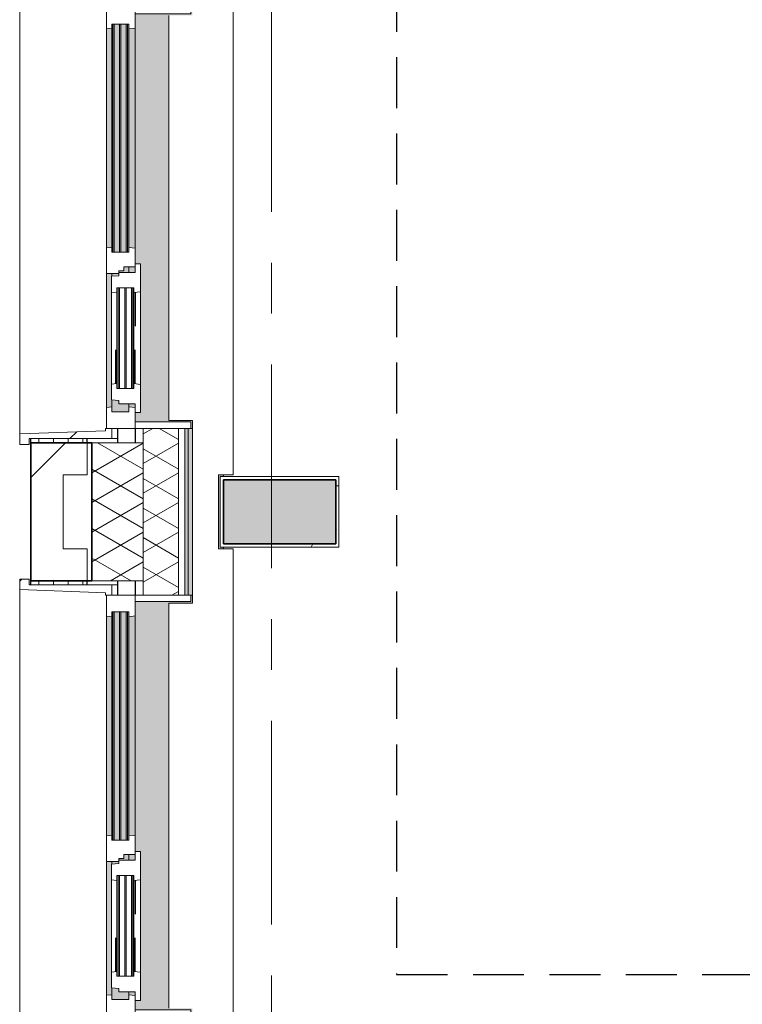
# Model space of a CAD drawing. Extents: x 2820 to 91013, y 1478 to 38178.
# Tile 3 of 182: x 3731 to 5984, y 19626 to 22696. Entities that reach past the tile are written whole.
import ezdxf

# ---------------------------------------------------------------- set-up
doc = ezdxf.new("R2010")
doc.units = 0
doc.header["$LTSCALE"] = 50
for name, pattern in [('HIDDEN2', [4.7625, 3.175, -1.5875]), ('Onderlegger 2e verdieping$0$gestippeld_2_', [6.35, 3.175, -3.175]), ('Onderlegger 2e verdieping$0$stramien', [22.225, 12.7, -3.175, 3.175, -3.175])]:
    doc.linetypes.add(name, pattern=pattern)
doc.layers.get('0').update_dxf_attribs({"linetype": 'CONTINUOUS'})
doc.layers.add('IWTEKST', color=2, linetype='CONTINUOUS')
for name, color, linetype, lineweight in [('Onderlegger 2e verdieping$0$A-GENM', 8, 'CONTINUOUS', 18), ('Onderlegger 2e verdieping$0$A-GLAZ', 8, 'CONTINUOUS', 25), ('Onderlegger 2e verdieping$0$A-GLAZ-GLAS', 8, 'CONTINUOUS', 25), ('Onderlegger 2e verdieping$0$A-WALL', 8, 'CONTINUOUS', 25), ('Onderlegger 2e verdieping$0$A-WALL-PATT', 8, 'CONTINUOUS', 50), ('Onderlegger 2e verdieping$0$I-WALL', 8, 'CONTINUOUS', 25), ('Onderlegger 2e verdieping$0$S-COLS', 8, 'CONTINUOUS', 18), ('Onderlegger 2e verdieping$0$S-GRID', 8, 'CONTINUOUS', 18)]:
    doc.layers.add(name, color=color, linetype=linetype, lineweight=lineweight)
pattern_1 = [(90, (-1509.143, 18388.203), (-45.688, 3e-15), []), (180, (-1509.14, 18388.2), (-45.688, -105), [45.688, -45.688])]
pattern_2 = [(135, (20244.87, -3941.6), (-212.132, -212.132), [])]
pattern_3 = [(135, (22078.2, -3941.6), (-212.132, -212.132), [])]

# ---------------------------------------------------------------- blocks, each defined once
blk = doc.blocks.new('Onderlegger 2e verdieping$0$42_KA leemstuc betonkolomafwerking - Type-7433564-Plotview 2e Verdieping - schaal 1 op 100')
at = {"layer": 'Onderlegger 2e verdieping$0$A-GENM'}
h = blk.add_hatch(dxfattribs=at)
h.set_pattern_fill('FP_122', color=256, style=0, pattern_type=2)
h.set_pattern_definition([(0, (-4633.6, -21328.54), (406.4, 101.6), [33.528, -271.272, 33.528, -271.272, -1625.6]), (0, (-4633.6, -21328.54), (406.4, 101.6), [-609.6, 33.528, -576.072, 33.528, -271.272, -711.2]), (0, (-4633.6, -21328.54), (406.4, 101.6), [-1524, 33.528, -169.672, 33.528, -474.472]), (120, (-4481.2, -21277.74), (-291.1882, 301.15272), [33.528, -271.272, 33.528, -1896.872]), (120, (-4481.2, -21277.74), (-291.1882, 301.15272), [-338.328, -271.272, 33.528, -576.072, -1016]), (120, (-4481.2, -21277.74), (-291.1882, 301.15272), [-1219.2, 33.528, -271.272, 33.528, -677.672]), (120, (-4481.2, -21277.74), (-291.1882, 301.15272), [-1557.528, -169.672, 33.528, -474.472]), (240, (-4430.4, -21074.54), (-115.2118, -402.75272), [33.528, -271.272, 33.528, -1896.872]), (240, (-4430.4, -21074.54), (-115.2118, -402.75272), [-338.328, -271.272, 33.528, -576.072, -1016]), (240, (-4430.4, -21074.54), (-115.2118, -402.75272), [-1219.2, 33.528, -271.272, 33.528, -677.672]), (240, (-4430.4, -21074.54), (-115.2118, -402.75272), [-1557.528, -169.672, 33.528, -474.472])])
h.paths.add_polyline_path([(93, -277), (93, -57), (-277, -57), (-277, -277)], flags=0)
h.paths.add_polyline_path([(-267, -267), (-267, -67), (83, -67), (83, -267)], flags=0)
for p, q in [((93, -57), (-277, -57)), ((-277, -57), (-277, -277)), ((93, -277), (93, -57)), ((-267, -67), (83, -67)), ((-267, -267), (-267, -67)), ((83, -67), (83, -267)), ((83, -267), (-267, -267)), ((-277, -277), (93, -277))]:
    blk.add_line(p, q, dxfattribs=at)
blk = doc.blocks.new('Onderlegger 2e verdieping$0$31_KA_Houten kozijn metselwerkgevel met draaiend deel verdieping - 31_KA_Houten kozijn metselwerkgevel met draaiend deel verdieping-V217-Plotview 2e Verdieping - schaal 1 op 100')
at = {"layer": 'Onderlegger 2e verdieping$0$A-GLAZ'}
blk.add_hatch(color=256, dxfattribs=at).paths.add_polyline_path([(656.5, 328.5), (631.5, 328.5), (631.5, 255), (-631.5, 255), (-631.5, 328.5), (-656.5, 328.5), (-656.5, 323.5), (-636.5, 323.5), (-636.5, 150), (143, 150), (143, 166), (607, 166), (607, 150), (636.5, 150), (636.5, 323.5), (656.5, 323.5)], flags=0)
h = blk.add_hatch(color=256, dxfattribs=at)
h.paths.add_polyline_path([(604.5, 129.8), (580, 129.8), (580, 99), (569.5, 99), (567.9, 77), (604.5, 77)], flags=0)
h.paths.add_polyline_path([(182.1, 77), (180.5, 99), (174, 99), (174, 77), (180.5, 77)], flags=0)
h.paths.add_polyline_path([(170, 99), (170, 129.8), (152.5, 129.8), (152.5, 114), (165, 114), (165, 99)], flags=0)
h.paths.add_polyline_path([(107, 105.3), (107, 122.3), (-604.5, 122.3), (-604.5, 105.3), (52, 105.3)], flags=0)
h.paths.add_polyline_path([(107, 99), (107, 101.3), (-604.5, 101.3), (-604.5, 84.3), (107, 84.3), (107, 93)], flags=0)
h.paths.add_polyline_path([(107, 77), (107, 80.3), (-604.5, 80.3), (-604.5, 77), (93.6, 77)], flags=0)
h.paths.add_polyline_path([(107, 129.8), (-604.5, 129.8), (-604.5, 126.3), (107, 126.3)], flags=0)
h = blk.add_hatch(color=256, dxfattribs=at)
h.paths.add_polyline_path([(591.8, 150), (580, 150), (580, 129.8), (589.5, 129.8), (591.3, 145.8)], flags=0)
h.paths.add_polyline_path([(170, 150), (152.5, 150), (152.5, 129.8), (170, 129.8), (170, 145.8)], flags=0)
h.paths.add_polyline_path([(94.3, 150), (-591.8, 150), (-589.5, 129.8), (92, 129.8), (93.8, 145.8)], flags=0)
at = {"layer": 'Onderlegger 2e verdieping$0$A-GLAZ', "lineweight": 18}
h = blk.add_hatch(dxfattribs=at)
h.set_pattern_fill('FP_326', color=256, style=0, pattern_type=2)
h.set_pattern_definition(pattern_2)
h.paths.add_polyline_path([(174, 99), (165, 99), (165, 114), (152.5, 114), (152.5, 150), (94.3, 150), (92, 129.8), (107, 129.8), (107, 77), (92, 77), (93.6, 60), (174, 60), (174, 90.9)], flags=0)
h = blk.add_hatch(dxfattribs=at)
h.set_pattern_fill('FP_326', color=256, style=0, pattern_type=2)
h.set_pattern_definition(pattern_2)
h.paths.add_polyline_path([(-656.5, 56.9), (-656.5, 76.9), (-688.5, 76.9), (-688.5, -180.1), (-706.5, -180.1), (-706.5, -210.1), (-673.9, -210.1), (-664.2, 56.9)], flags=0)
at = {"layer": 'Onderlegger 2e verdieping$0$A-GLAZ'}
h = blk.add_hatch(color=256, dxfattribs=at)
h.paths.add_polyline_path([(591.1, 60), (589.5, 77), (174, 76), (174, 60), (589.5, 60)], flags=0)
h.paths.add_polyline_path([(93.6, 60), (92, 77), (-589.5, 77), (-591.1, 60), (92, 60)], flags=0)
at = {"layer": 'Onderlegger 2e verdieping$0$A-GLAZ', "lineweight": 18}
h = blk.add_hatch(dxfattribs=at)
h.set_pattern_fill('FP_326', color=256, style=0, pattern_type=2)
h.set_pattern_definition(pattern_2)
h.paths.add_polyline_path([(706.5, -180.1), (688.5, -180.1), (688.5, 76.9), (656.5, 76.9), (656.5, 56.9), (664.2, 56.9), (673.9, -210.1), (706.5, -210.1)], flags=0)
for p, q in [((-656.5, 323.5), (-656.5, 328.5)), ((-636.5, 323.5), (-656.5, 323.5)), ((-656.5, 323.5), (-656.5, 150)), ((-636.5, 150), (-636.5, 323.5)), ((636.5, 323.5), (636.5, 150)), ((656.5, 323.5), (636.5, 323.5)), ((656.5, 328.5), (656.5, 323.5)), ((656.5, 150), (656.5, 323.5)), ((-656.5, 150), (-636.5, 150)), ((-591.8, 150), (-656.5, 150)), ((-656.5, 150), (-656.5, 60)), ((-604.5, 126.3), (-604.5, 129.8)), ((-604.5, 129.8), (-589.5, 129.8)), ((94.3, 150), (-591.8, 150)), ((-589.5, 129.8), (-591.8, 150)), ((-589.5, 129.8), (92, 129.8)), ((94.3, 150), (92, 129.8)), ((92, 129.8), (107, 129.8)), ((143, 150), (94.3, 150)), ((107, 129.8), (107, 126.3)), ((152.5, 114), (152.5, 150)), ((152.5, 129.8), (170, 129.8)), ((580, 129.8), (589.5, 129.8)), ((591.8, 150), (589.5, 129.8)), ((589.5, 129.8), (604.5, 129.8)), ((604.5, 129.8), (604.5, 77)), ((656.5, 150), (607, 150)), ((636.5, 150), (656.5, 150)), ((656.5, 60), (656.5, 150)), ((-688.5, 94.9), (-688.5, 76.9)), ((-604.5, 105.3), (-604.5, 122.3)), ((-604.5, 84.3), (-604.5, 101.3)), ((107, 122.3), (107, 105.3)), ((107, 101.3), (107, 84.3)), ((165, 114), (152.5, 114)), ((165, 99), (165, 114)), ((170, 99), (165, 99)), ((174, 60), (174, 99)), ((688.5, 76.9), (688.5, 94.9)), ((-656.5, 76.9), (-688.5, 76.9)), ((-688.5, 76.9), (-688.5, -180.1)), ((-656.5, 56.9), (-656.5, 76.9)), ((-604.5, 77), (-604.5, 80.3)), ((-589.5, 77), (-604.5, 77)), ((-591.1, 60), (-589.5, 77)), ((92, 77), (-589.5, 77)), ((107, 77), (92, 77)), ((92, 77), (93.6, 60)), ((107, 80.3), (107, 77)), ((182.1, 77), (174, 77)), ((589.5, 77), (567.9, 77)), ((604.5, 77), (589.5, 77)), ((589.5, 77), (591.1, 60)), ((656.5, 76.9), (688.5, 76.9)), ((656.5, 56.9), (656.5, 76.9)), ((688.5, 76.9), (688.5, -180.1)), ((-673.9, -210.1), (-664.2, 56.9)), ((-664.2, 56.9), (-656.5, 56.9)), ((-656.5, 60), (-591.1, 60)), ((-591.1, 60), (93.6, 60)), ((93.6, 60), (174, 60)), ((174, 60), (591.1, 60)), ((591.1, 60), (656.5, 60)), ((664.2, 56.9), (656.5, 56.9)), ((673.9, -210.1), (664.2, 56.9)), ((-688.5, -180.1), (-706.5, -180.1)), ((-706.5, -180.1), (-706.5, -210.1)), ((688.5, -180.1), (706.5, -180.1)), ((706.5, -180.1), (706.5, -210.1)), ((-706.5, -210.1), (-673.9, -210.1)), ((673.9, -210.1), (-673.9, -210.1)), ((706.5, -210.1), (673.9, -210.1))]:
    blk.add_line(p, q, dxfattribs=at)
blk = doc.blocks.new('Onderlegger 2e verdieping$0$31_KA_Houten kozijn metselwerkgevel triple glas - Type-9950171-Plotview 2e Verdieping - schaal 1 op 100')
at = {"layer": 'Onderlegger 2e verdieping$0$A-GLAZ'}
for points in [[(711.5, -4), (711.5, 0), (0, 0), (0, -4), (502.9, -4)], [(711.5, -25), (711.5, -21), (0, -21), (0, -25), (502.9, -25)], [(711.5, -46), (711.5, -42), (0, -42), (0, -46), (502.9, -46)]]:
    blk.add_hatch(color=256, dxfattribs=at).paths.add_polyline_path(points, flags=0)
at = {"layer": 'Onderlegger 2e verdieping$0$A-GLAZ', "lineweight": 18}
for p, q in [((711.5, 0), (0, 0)), ((0, 0), (0, -4)), ((711.5, -4), (711.5, 0)), ((0, -4), (711.5, -4)), ((711.5, -21), (0, -21)), ((0, -21), (0, -25)), ((0, -25), (711.5, -25)), ((711.5, -25), (711.5, -21)), ((711.5, -42), (0, -42)), ((0, -42), (0, -46)), ((0, -46), (711.5, -46)), ((711.5, -46), (711.5, -42))]:
    blk.add_line(p, q, dxfattribs=at)
blk = doc.blocks.new('Onderlegger 2e verdieping$0$31_KA_Houten kozijn metselwerkgevel met draaiend deel verdieping - 31_KA_Houten kozijn metselwerkgevel met draaiend deel verdieping-V218-Plotview 2e Verdieping - schaal 1 op 100')
at = {"layer": 'Onderlegger 2e verdieping$0$A-GLAZ'}
blk.add_hatch(color=256, dxfattribs=at).paths.add_polyline_path([(656.5, 323.5), (656.5, 328.5), (631.5, 328.5), (631.5, 255), (-631.5, 255), (-631.5, 328.5), (-656.5, 328.5), (-656.5, 323.5), (-636.5, 323.5), (-636.5, 150), (143, 150), (143, 166), (607, 166), (607, 150), (636.5, 150), (636.5, 323.5)], flags=0)
at = {"layer": 'Onderlegger 2e verdieping$0$A-GLAZ', "lineweight": 18}
h = blk.add_hatch(dxfattribs=at)
h.set_pattern_fill('FP_327', color=256, style=0, pattern_type=2)
h.set_pattern_definition(pattern_3)
h.paths.add_polyline_path([(656.5, 60), (656.5, 150), (591.8, 150), (589.5, 129.8), (604.5, 129.8), (604.5, 77), (589.5, 77), (591.1, 60), (639.7, 60)], flags=0)
h.paths.add_polyline_path([(-589.5, 77), (-604.5, 77), (-604.5, 129.8), (-589.5, 129.8), (-591.8, 150), (-656.5, 150), (-656.5, 60), (-591.1, 60)], flags=0)
at = {"layer": 'Onderlegger 2e verdieping$0$A-GLAZ'}
h = blk.add_hatch(color=256, dxfattribs=at)
h.paths.add_polyline_path([(604.5, 129.8), (580, 129.8), (580, 99), (569.5, 99), (567.9, 77), (604.5, 77)], flags=0)
h.paths.add_polyline_path([(182.1, 77), (180.5, 99), (174, 99), (174, 77), (180.5, 77)], flags=0)
h.paths.add_polyline_path([(170, 99), (170, 129.8), (152.5, 129.8), (152.5, 114), (165, 114), (165, 99)], flags=0)
h.paths.add_polyline_path([(107, 105.3), (107, 122.3), (-604.5, 122.3), (-604.5, 105.3), (52, 105.3)], flags=0)
h.paths.add_polyline_path([(107, 99), (107, 101.3), (-604.5, 101.3), (-604.5, 84.3), (107, 84.3), (107, 93)], flags=0)
h.paths.add_polyline_path([(107, 77), (107, 80.3), (-604.5, 80.3), (-604.5, 77), (93.6, 77)], flags=0)
h.paths.add_polyline_path([(107, 129.8), (-604.5, 129.8), (-604.5, 126.3), (107, 126.3)], flags=0)
h = blk.add_hatch(color=256, dxfattribs=at)
h.paths.add_polyline_path([(591.8, 150), (580, 150), (580, 129.8), (589.5, 129.8), (591.3, 145.8)], flags=0)
h.paths.add_polyline_path([(170, 150), (152.5, 150), (152.5, 129.8), (170, 129.8), (170, 145.8)], flags=0)
h.paths.add_polyline_path([(94.3, 150), (-591.8, 150), (-589.5, 129.8), (92, 129.8), (93.8, 145.8)], flags=0)
h = blk.add_hatch(color=256, dxfattribs=at)
h.paths.add_polyline_path([(591.1, 60), (589.5, 77), (174, 76), (174, 60), (589.5, 60)], flags=0)
h.paths.add_polyline_path([(93.6, 60), (92, 77), (-589.5, 77), (-591.1, 60), (92, 60)], flags=0)
at = {"layer": 'Onderlegger 2e verdieping$0$A-GLAZ', "lineweight": 18}
h = blk.add_hatch(dxfattribs=at)
h.set_pattern_fill('FP_327', color=256, style=0, pattern_type=2)
h.set_pattern_definition(pattern_3)
h.paths.add_polyline_path([(706.5, -180.1), (688.5, -180.1), (688.5, 76.9), (656.5, 76.9), (656.5, 56.9), (664.2, 56.9), (673.9, -210.1), (706.5, -210.1)], flags=0)
for p, q in [((-656.5, 323.5), (-656.5, 328.5)), ((-636.5, 323.5), (-656.5, 323.5)), ((-656.5, 323.5), (-656.5, 150)), ((-636.5, 150), (-636.5, 323.5)), ((636.5, 323.5), (636.5, 150)), ((656.5, 323.5), (636.5, 323.5)), ((656.5, 328.5), (656.5, 323.5)), ((656.5, 150), (656.5, 323.5)), ((-656.5, 150), (-636.5, 150)), ((-591.8, 150), (-656.5, 150)), ((-656.5, 150), (-656.5, 60)), ((-604.5, 126.3), (-604.5, 129.8)), ((-604.5, 129.8), (-589.5, 129.8)), ((94.3, 150), (-591.8, 150)), ((-589.5, 129.8), (-591.8, 150)), ((-589.5, 129.8), (92, 129.8)), ((94.3, 150), (92, 129.8)), ((92, 129.8), (107, 129.8)), ((143, 150), (94.3, 150)), ((107, 129.8), (107, 126.3)), ((152.5, 114), (152.5, 150)), ((152.5, 129.8), (170, 129.8)), ((580, 129.8), (589.5, 129.8)), ((591.8, 150), (589.5, 129.8)), ((589.5, 129.8), (604.5, 129.8)), ((604.5, 129.8), (604.5, 77)), ((656.5, 150), (607, 150)), ((636.5, 150), (656.5, 150)), ((656.5, 60), (656.5, 150)), ((-688.5, 94.9), (-688.5, 76.9)), ((-604.5, 105.3), (-604.5, 122.3)), ((-604.5, 84.3), (-604.5, 101.3)), ((107, 122.3), (107, 105.3)), ((107, 101.3), (107, 84.3)), ((165, 114), (152.5, 114)), ((165, 99), (165, 114)), ((170, 99), (165, 99)), ((174, 60), (174, 99)), ((688.5, 76.9), (688.5, 94.9)), ((-656.5, 76.9), (-688.5, 76.9)), ((-688.5, 76.9), (-688.5, -180.1)), ((-656.5, 56.9), (-656.5, 76.9)), ((-604.5, 77), (-604.5, 80.3)), ((-589.5, 77), (-604.5, 77)), ((-591.1, 60), (-589.5, 77)), ((92, 77), (-589.5, 77)), ((107, 77), (92, 77)), ((92, 77), (93.6, 60)), ((107, 80.3), (107, 77)), ((182.1, 77), (174, 77)), ((589.5, 77), (567.9, 77)), ((604.5, 77), (589.5, 77)), ((589.5, 77), (591.1, 60)), ((656.5, 76.9), (688.5, 76.9)), ((656.5, 56.9), (656.5, 76.9)), ((688.5, 76.9), (688.5, -180.1)), ((-673.9, -210.1), (-664.2, 56.9)), ((-664.2, 56.9), (-656.5, 56.9)), ((-656.5, 60), (-591.1, 60)), ((-591.1, 60), (93.6, 60)), ((93.6, 60), (174, 60)), ((174, 60), (591.1, 60)), ((591.1, 60), (656.5, 60)), ((664.2, 56.9), (656.5, 56.9)), ((673.9, -210.1), (664.2, 56.9)), ((-688.5, -180.1), (-706.5, -180.1)), ((-706.5, -180.1), (-706.5, -210.1)), ((688.5, -180.1), (706.5, -180.1)), ((706.5, -180.1), (706.5, -210.1)), ((-706.5, -210.1), (-673.9, -210.1)), ((673.9, -210.1), (-673.9, -210.1)), ((706.5, -210.1), (673.9, -210.1))]:
    blk.add_line(p, q, dxfattribs=at)
blk = doc.blocks.new('Onderlegger 2e verdieping$0$31_KA_Houten kozijn draaiend deel metselwerkgevel - Type-V221-Plotview 2e Verdieping - schaal 1 op 100')
at = {"layer": 'Onderlegger 2e verdieping$0$A-GLAZ', "lineweight": 18}
for p, q in [((60.7, 16), (-27, 16)), ((-27, 16), (-27, 0)), ((63, -4.2), (60.7, 16)), ((349.3, 16), (60.7, 16)), ((349.3, 16), (347, -4.2)), ((437, 16), (349.3, 16)), ((410, 0), (437, 0)), ((437, 0), (437, 16)), ((-27, 0), (0, 0)), ((0, 0), (0, -51)), ((48, -7.5), (48, -4.2)), ((48, -4.2), (63, -4.2)), ((48, -28.5), (48, -11.5)), ((63, -4.2), (347, -4.2)), ((347, -4.2), (362, -4.2)), ((362, -4.2), (362, -7.5)), ((362, -11.5), (362, -28.5)), ((410, -51), (410, 0)), ((0, -51), (10.5, -51)), ((10.5, -51), (12.2, -74)), ((48, -49.5), (48, -32.5)), ((48, -57), (48, -53.5)), ((63, -57), (48, -57)), ((61.4, -74), (63, -57)), ((347, -57), (63, -57)), ((362, -57), (347, -57)), ((347, -57), (348.6, -74)), ((362, -32.5), (362, -49.5)), ((362, -53.5), (362, -57)), ((397.8, -74), (399.5, -51)), ((399.5, -51), (410, -51)), ((12.2, -74), (61.4, -74)), ((61.4, -74), (348.6, -74)), ((348.6, -74), (397.8, -74))]:
    blk.add_line(p, q, dxfattribs=at)
at = {"layer": 'Onderlegger 2e verdieping$0$A-GLAZ', "linetype": 'Onderlegger 2e verdieping$0$gestippeld_2_'}
blk.add_line((347.3, -60), (241.8, -60), dxfattribs=at)
at = {"layer": 'Onderlegger 2e verdieping$0$A-GLAZ-GLAS'}
for p, q in [((62.5, 0), (168.2, 0)), ((347.5, 0), (241.8, 0))]:
    blk.add_line(p, q, dxfattribs=at)
blk = doc.blocks.new('Onderlegger 2e verdieping$0$31_KA_Houten kozijn metselwerkgevel triple glas - Type-9950170-Plotview 2e Verdieping - schaal 1 op 100')
at = {"layer": 'Onderlegger 2e verdieping$0$A-GLAZ'}
for points in [[(314, 0), (0, 0), (0, -4), (314, -4)], [(314, -21), (0, -21), (0, -25), (314, -25)], [(314, -46), (314, -42), (0, -42), (0, -46)]]:
    blk.add_hatch(color=256, dxfattribs=at).paths.add_polyline_path(points, flags=0)
at = {"layer": 'Onderlegger 2e verdieping$0$A-GLAZ', "lineweight": 18}
for p, q in [((314, 0), (0, 0)), ((0, 0), (0, -4)), ((314, -4), (314, 0)), ((0, -4), (314, -4)), ((314, -21), (0, -21)), ((0, -21), (0, -25)), ((0, -25), (314, -25)), ((314, -25), (314, -21)), ((314, -42), (0, -42)), ((0, -42), (0, -46)), ((0, -46), (314, -46)), ((314, -46), (314, -42))]:
    blk.add_line(p, q, dxfattribs=at)
blk = doc.blocks.new('Onderlegger 2e verdieping$0$31_KA_Houten kozijn draaiend deel metselwerkgevel - Type-V222-Plotview 2e Verdieping - schaal 1 op 100')
at = {"layer": 'Onderlegger 2e verdieping$0$A-GLAZ-GLAS', "lineweight": 18}
h = blk.add_hatch(dxfattribs=at)
h.set_pattern_fill('FP_329', color=256, style=0, pattern_type=2)
h.set_pattern_definition([(135, (20074.9, -4091.6), (-707.107, -707.107), []), (225, (20074.9, -4091.6), (707.107, -707.107), [])])
h.paths.add_polyline_path([(437, 16), (349.3, 16), (347, -4.2), (362, -4.2), (362, -57), (347, -57), (348.6, -74), (397.8, -74), (399.5, -51), (410, -51), (410, 0), (437, 0)], flags=0)
h.paths.add_polyline_path([(63, -57), (48, -57), (48, -4.2), (63, -4.2), (60.7, 16), (-27, 16), (-27, 0), (0, 0), (0, -51), (10.5, -51), (12.2, -74), (61.4, -74)], flags=0)
at = {"layer": 'Onderlegger 2e verdieping$0$A-GLAZ', "lineweight": 18}
for p, q in [((60.7, 16), (-27, 16)), ((-27, 16), (-27, 0)), ((63, -4.2), (60.7, 16)), ((349.3, 16), (60.7, 16)), ((349.3, 16), (347, -4.2)), ((437, 16), (349.3, 16)), ((410, 0), (437, 0)), ((437, 0), (437, 16)), ((-27, 0), (0, 0)), ((0, 0), (0, -51)), ((48, -7.5), (48, -4.2)), ((48, -4.2), (63, -4.2)), ((48, -28.5), (48, -11.5)), ((63, -4.2), (347, -4.2)), ((347, -4.2), (362, -4.2)), ((362, -4.2), (362, -7.5)), ((362, -11.5), (362, -28.5)), ((410, -51), (410, 0)), ((0, -51), (10.5, -51)), ((10.5, -51), (12.2, -74)), ((48, -49.5), (48, -32.5)), ((48, -57), (48, -53.5)), ((63, -57), (48, -57)), ((61.4, -74), (63, -57)), ((347, -57), (63, -57)), ((362, -57), (347, -57)), ((347, -57), (348.6, -74)), ((362, -32.5), (362, -49.5)), ((362, -53.5), (362, -57)), ((397.8, -74), (399.5, -51)), ((399.5, -51), (410, -51)), ((12.2, -74), (61.4, -74)), ((61.4, -74), (348.6, -74)), ((348.6, -74), (397.8, -74))]:
    blk.add_line(p, q, dxfattribs=at)
at = {"layer": 'Onderlegger 2e verdieping$0$A-GLAZ', "linetype": 'Onderlegger 2e verdieping$0$gestippeld_2_'}
blk.add_line((347.3, -60), (241.8, -60), dxfattribs=at)
at = {"layer": 'Onderlegger 2e verdieping$0$A-GLAZ-GLAS'}
for p, q in [((62.5, 0), (168.2, 0)), ((347.5, 0), (241.8, 0))]:
    blk.add_line(p, q, dxfattribs=at)
blk = doc.blocks.new('Onderlegger 2e verdieping$0$vensterbank tweede verdieping - vensterbank tweede verdieping-11898810-Plotview 2e Verdieping - schaal 1 op 100')
at = {"layer": 'Onderlegger 2e verdieping$0$A-GLAZ', "lineweight": 18}
for p, q in [((4396.6, 21276.7), (4396.6, 22879.7)), ((4196.6, 22709.7), (4196.6, 21446.7)), ((4196.6, 21446.7), (4270.1, 21446.7)), ((4270.1, 21446.7), (4270.1, 20876.4)), ((4351.6, 21046.4), (4351.6, 21276.7)), ((4351.6, 21276.7), (4396.6, 21276.7)), ((4396.6, 21046.4), (4351.6, 21046.4)), ((4396.6, 19443.2), (4396.6, 21046.4)), ((4270.1, 20876.4), (4196.6, 20876.4)), ((4196.6, 20876.4), (4196.6, 19613.4))]:
    blk.add_line(p, q, dxfattribs=at)
blk = doc.blocks.new('Onderlegger 2e verdieping')
at = {"layer": 'Onderlegger 2e verdieping$0$A-WALL-PATT', "lineweight": 18}
h = blk.add_hatch(dxfattribs=at)
h.set_pattern_fill('FP_359', color=256, angle=60, style=0, pattern_type=2)
h.set_pattern_definition([(330, (4156.6, 27708.84), (80.0104, 46.182), []), (30, (4156.6, 27616.44), (0.0104, 92.382), [])])
h.paths.add_polyline_path([(4116.6, 19159.5), (4226.6, 19159.5), (4226.6, 19588.4), (4116.6, 19588.4), (4116.6, 19179.5)], flags=0)
h.paths.add_polyline_path([(4116.6, 20901.4), (4226.6, 20901.4), (4226.6, 21421.7), (4116.6, 21421.7), (4116.6, 21227.7)], flags=0)
h.paths.add_polyline_path([(4116.6, 22734.7), (4226.6, 22734.7), (4226.6, 23255), (4116.6, 23255), (4116.6, 22914.1)], flags=0)
h.paths.add_polyline_path([(4226.6, 24568), (4226.6, 25088.4), (4116.6, 25088.4), (4117.3, 24568)], flags=0)
h.paths.add_polyline_path([(4226.6, 26401.4), (4226.6, 26921.7), (4116.6, 26921.7), (4117.3, 26401.4)], flags=0)
h.paths.add_polyline_path([(4116.6, 28234.7), (4226.6, 28234.7), (4226.6, 28755), (4116.6, 28755), (4116.6, 28395.2)], flags=0)
h.paths.add_polyline_path([(4116.6, 30068), (4226.6, 30068), (4226.6, 30588.4), (4116.6, 30588.4), (4116.6, 30081.6)], flags=0)
h.paths.add_polyline_path([(4117.3, 31901.4), (4226.6, 31901.4), (4226.6, 32421.7), (4116.6, 32421.7), (4116.6, 31901.4)], flags=0)
h.paths.add_polyline_path([(4117.3, 33734.7), (4226.6, 33734.7), (4226.6, 34255), (4116.6, 34255), (4116.6, 33734.7)], flags=0)
h.paths.add_polyline_path([(4117.3, 35568), (4226.6, 35568), (4226.6, 36228.2), (4116.6, 36228.2), (4116.6, 35568)], flags=0)
h = blk.add_hatch(dxfattribs=at)
h.set_pattern_fill('FP_60', color=256, style=0, pattern_type=2)
h.set_pattern_definition([(0, (0, 0), (406.4, 101.6), [33.528, -271.272, 33.528, -271.272, -1625.6]), (0, (0, 0), (406.4, 101.6), [-609.6, 33.528, -576.072, 33.528, -271.272, -711.2]), (0, (0, 0), (406.4, 101.6), [-1524, 33.528, -169.672, 33.528, -474.472]), (120, (152.4, 50.8), (-291.18818, 301.15272), [33.528, -271.272, 33.528, -271.272, -1625.6]), (120, (152.4, 50.8), (-291.18818, 301.15272), [-609.6, 33.528, -576.072, 33.528, -271.272, -711.2]), (120, (152.4, 50.8), (-291.18818, 301.15272), [-1524, 33.528, -169.672, 33.528, -474.472]), (240, (203.2, 254), (-115.21182, -402.75272), [33.528, -271.272, 33.528, -271.272, -1625.6]), (240, (203.2, 254), (-115.21182, -402.75272), [-609.6, 33.528, -576.072, 33.528, -271.272, -711.2]), (240, (203.2, 254), (-115.21182, -402.75272), [-1524, 33.528, -169.672, 33.528, -474.472])])
h.paths.add_polyline_path([(4256.6, 19189.5), (4256.6, 19588.4), (4246.6, 19588.4), (4246.6, 19189.5)], flags=0)
h.paths.add_polyline_path([(4256.6, 20901.4), (4256.6, 21421.7), (4246.6, 21421.7), (4246.6, 20901.4)], flags=0)
h.paths.add_polyline_path([(4256.6, 22734.7), (4256.6, 23255), (4246.6, 23255), (4246.6, 22734.7)], flags=0)
h.paths.add_polyline_path([(4246.6, 24568), (4256.6, 24568), (4256.6, 25088.4), (4246.6, 25088.4), (4246.6, 24600.6)], flags=0)
h.paths.add_polyline_path([(4246.6, 26401.4), (4256.6, 26401.4), (4256.6, 26921.7), (4246.6, 26921.7)], flags=0)
h.paths.add_polyline_path([(4256.6, 28234.7), (4256.6, 28755), (4246.6, 28755), (4246.6, 28234.7)], flags=0)
h.paths.add_polyline_path([(4256.6, 30068), (4256.6, 30588.4), (4246.6, 30588.4), (4246.6, 30068)], flags=0)
h.paths.add_polyline_path([(4256.6, 31901.4), (4256.6, 32421.7), (4246.6, 32421.7), (4246.6, 31901.4)], flags=0)
h.paths.add_polyline_path([(4256.6, 33734.7), (4256.6, 34255), (4246.6, 34255), (4246.6, 33734.7)], flags=0)
h.paths.add_polyline_path([(4246.6, 35568), (4256.6, 35568), (4256.6, 36228.2), (4246.6, 36228.2), (4246.6, 35984.3)], flags=0)
h = blk.add_hatch(dxfattribs=at)
h.set_pattern_fill('FP_1', color=256, angle=45, style=0, pattern_type=2)
h.set_pattern_definition([(45, (400, -4e-13), (-565.685, 565.685), []), (45, (600, -6e-13), (-565.685, 565.685), [])])
h.paths.add_polyline_path([(3766.6, 18388.2), (3767.1, 18388.2), (3767.1, 18548.2), (3866.6, 18548.2), (3866.6, 19443.4), (3941.6, 19443.4), (3941.6, 19543.4), (3766.6, 19543.4), (3766.6, 19541.2)], flags=0)
h.paths.add_polyline_path([(3766.6, 20946.4), (3941.6, 20946.4), (3941.6, 21046.4), (3866.6, 21046.4), (3866.6, 21276.7), (3941.6, 21276.7), (3941.6, 21376.7), (3766.6, 21376.7), (3766.6, 21227.7)], flags=0)
h.paths.add_polyline_path([(3941.6, 22779.7), (3941.6, 22879.7), (3866.6, 22879.7), (3866.6, 23110), (3941.6, 23110), (3941.6, 23210), (3766.6, 23210), (3766.6, 22779.7)], flags=0)
h.paths.add_polyline_path([(3941.6, 24613), (3941.6, 24713), (3866.6, 24713), (3866.6, 24943.4), (3941.6, 24943.4), (3941.6, 25043.4), (3766.6, 25043.4), (3766.6, 24613)], flags=0)
h.paths.add_polyline_path([(3941.6, 26446.4), (3941.6, 26546.4), (3866.6, 26546.4), (3866.6, 26776.7), (3941.6, 26776.7), (3941.6, 26876.7), (3766.6, 26876.7), (3766.6, 26446.4)], flags=0)
h.paths.add_polyline_path([(3766.6, 28279.7), (3941.6, 28279.7), (3941.6, 28379.7), (3866.6, 28379.7), (3866.6, 28610), (3941.6, 28610), (3941.6, 28710), (3766.6, 28710), (3766.6, 28395.2)], flags=0)
h.paths.add_polyline_path([(3766.6, 30113), (3941.6, 30113), (3941.6, 30213), (3866.6, 30213), (3866.6, 30443.4), (3941.6, 30443.4), (3941.6, 30543.4), (3766.6, 30543.4), (3766.6, 30503.2)], flags=0)
h.paths.add_polyline_path([(3941.6, 31946.4), (3941.6, 32046.4), (3866.6, 32046.4), (3866.6, 32276.7), (3941.6, 32276.7), (3941.6, 32376.7), (3766.6, 32376.7), (3766.6, 31946.4)], flags=0)
h.paths.add_polyline_path([(3766.6, 33779.7), (3941.6, 33779.7), (3941.6, 33879.7), (3866.6, 33879.7), (3866.6, 34110), (3941.6, 34110), (3941.6, 34210), (3766.6, 34210), (3766.6, 33876.2)], flags=0)
h.paths.add_polyline_path([(3941.6, 35613), (3941.6, 35713), (3866.6, 35713), (3866.6, 35828.2), (3766.6, 35828.2), (3766.6, 35613), (3811.5, 35613)], flags=0)
h = blk.add_hatch(dxfattribs=at)
h.set_pattern_fill('FP_4', color=256, angle=60, style=0, pattern_type=2)
h.set_pattern_definition([(330, (3806.6, 27108.2), (80.0104, 46.182), []), (30, (3806.6, 27015.8), (0.0104, 92.382), [])])
h.paths.add_polyline_path([(4116.6, 18388.2), (4116.6, 19543.4), (3956.6, 19543.4), (3956.6, 18388.2)], flags=0)
h.paths.add_polyline_path([(3956.6, 20946.4), (4116.6, 20946.4), (4116.6, 21376.7), (3956.6, 21376.7), (3956.6, 21227.7)], flags=0)
h.paths.add_polyline_path([(3956.6, 22779.7), (4116.6, 22779.7), (4116.6, 23210), (3956.6, 23210), (3956.6, 22914.1)], flags=0)
h.paths.add_polyline_path([(4116.6, 24613), (4116.6, 25043.4), (3956.6, 25043.4), (3956.6, 24613)], flags=0)
h.paths.add_polyline_path([(4116.6, 26446.4), (4116.6, 26876.7), (3956.6, 26876.7), (3956.6, 26446.4)], flags=0)
h.paths.add_polyline_path([(4116.6, 28279.7), (4116.6, 28710), (3956.6, 28710), (3956.6, 28279.7)], flags=0)
h.paths.add_polyline_path([(3956.6, 30113), (4116.6, 30113), (4116.6, 30543.4), (3956.6, 30543.4), (3956.6, 30503.2)], flags=0)
h.paths.add_polyline_path([(4116.6, 31946.4), (4116.6, 32376.7), (3956.6, 32376.7), (3956.6, 31946.4)], flags=0)
h.paths.add_polyline_path([(4116.6, 33779.7), (4116.6, 34210), (3956.6, 34210), (3956.6, 33779.7)], flags=0)
h.paths.add_polyline_path([(4116.6, 35613), (4116.6, 35828.2), (3956.6, 35828.2), (3956.6, 35613)], flags=0)
h = blk.add_hatch(dxfattribs=at)
h.set_pattern_fill('FP_5', color=256, style=0, pattern_type=2)
h.set_pattern_definition(pattern_1)
h.paths.add_polyline_path([(3941.6, 21376.7), (3941.6, 21389.7), (3766.6, 21389.7), (3766.6, 21376.7), (3937.1, 21376.7)], flags=0)
h.paths.add_polyline_path([(3866.6, 22766.7), (3941.6, 22766.7), (3941.6, 22779.7), (3766.6, 22779.7), (3766.6, 22766.7)], flags=0)
h = blk.add_hatch(dxfattribs=at)
h.set_pattern_fill('FP_5', color=256, style=0, pattern_type=2)
h.set_pattern_definition(pattern_1)
h.paths.add_polyline_path([(3941.6, 19543.4), (3941.6, 19556.4), (3766.6, 19556.4), (3767.1, 19543.4), (3866.6, 19543.4)], flags=0)
h.paths.add_polyline_path([(3866.6, 20933.4), (3941.6, 20933.4), (3941.6, 20946.4), (3766.6, 20946.4), (3766.6, 20933.4)], flags=0)
at = {"layer": 'Onderlegger 2e verdieping$0$S-COLS', "lineweight": 5}
h = blk.add_hatch(color=256, dxfattribs=at)
h.paths.add_polyline_path([(4256.6, 19428.2), (4270.1, 19428.2), (4270.1, 19588.4), (4256.6, 19588.4), (4256.6, 19443.2)], flags=0)
h.paths.add_polyline_path([(4265.1, 20901.4), (4270.1, 20901.4), (4270.1, 21421.7), (4256.6, 21421.7), (4256.6, 20901.4)], flags=0)
h.paths.add_polyline_path([(4270.1, 22734.7), (4270.1, 23255), (4256.6, 23255), (4256.6, 22734.7), (4265.1, 22734.7)], flags=0)
h.paths.add_polyline_path([(4256.6, 24568), (4270.1, 24568), (4270.1, 25088.4), (4256.6, 25088.4), (4256.6, 24600.6)], flags=0)
h.paths.add_polyline_path([(4265.1, 26401.4), (4270.1, 26401.4), (4270.1, 26921.7), (4256.6, 26921.7), (4256.6, 26401.4)], flags=0)
h.paths.add_polyline_path([(4256.6, 28234.7), (4270.1, 28234.7), (4270.1, 28755), (4256.6, 28755), (4256.6, 28379.7)], flags=0)
h.paths.add_polyline_path([(4265.1, 30068), (4270.1, 30068), (4270.1, 30588.4), (4256.6, 30588.4), (4256.6, 30068)], flags=0)
h.paths.add_polyline_path([(4265.1, 31901.4), (4270.1, 31901.4), (4270.1, 32421.7), (4256.6, 32421.7), (4256.6, 31901.4)], flags=0)
h.paths.add_polyline_path([(4256.6, 33734.7), (4270.1, 33734.7), (4270.1, 34255), (4256.6, 34255), (4256.6, 33876.2)], flags=0)
h.paths.add_polyline_path([(4256.6, 35568), (4270.1, 35568), (4270.1, 35828.2), (4276.6, 35828.2), (4276.6, 35928.2), (4256.6, 35928.2), (4256.6, 35713)], flags=0)
h = blk.add_hatch(color=256, dxfattribs=at)
h.paths.add_polyline_path([(4351.6, 19428.2), (4356.6, 19428.2), (4356.6, 19438.2), (4366.6, 19438.2), (4366.6, 19443.2), (4351.6, 19443.2), (4351.6, 19438.2)], flags=0)
h.paths.add_polyline_path([(4351.6, 21046.4), (4366.6, 21046.4), (4366.6, 21051.5), (4356.6, 21051.5), (4356.6, 21271.5), (4366.6, 21271.5), (4366.6, 21276.7), (4351.6, 21276.7), (4351.6, 21051.5)], flags=0)
h.paths.add_polyline_path([(4366.6, 22879.7), (4366.6, 22884.9), (4356.6, 22884.9), (4356.6, 23104.9), (4366.6, 23104.9), (4366.6, 23110), (4351.6, 23110), (4351.6, 22879.7), (4361.6, 22879.7)], flags=0)
h.paths.add_polyline_path([(4366.6, 24713), (4366.6, 24718.2), (4356.6, 24718.2), (4356.6, 24938.2), (4366.6, 24938.2), (4366.6, 24943.4), (4351.6, 24943.4), (4351.6, 24713), (4361.6, 24713)], flags=0)
h.paths.add_polyline_path([(4366.6, 26546.4), (4366.6, 26776.7), (4351.6, 26776.7), (4351.6, 26546.4), (4361.6, 26546.4)], flags=0)
h.paths.add_polyline_path([(4356.6, 28379.7), (4366.6, 28379.7), (4366.6, 28384.9), (4356.6, 28384.9), (4356.6, 28604.9), (4366.6, 28604.9), (4366.6, 28610), (4351.6, 28610), (4351.6, 28379.7)], flags=0)
h.paths.add_polyline_path([(4366.6, 30213), (4366.6, 30218.2), (4356.6, 30218.2), (4356.6, 30438.2), (4366.6, 30438.2), (4366.6, 30443.4), (4351.6, 30443.4), (4351.6, 30213), (4361.6, 30213)], flags=0)
h.paths.add_polyline_path([(4366.6, 32046.4), (4366.6, 32051.5), (4356.6, 32051.5), (4356.6, 32271.5), (4366.6, 32271.5), (4366.6, 32276.7), (4351.6, 32276.5), (4351.6, 32046.4), (4361.6, 32046.4)], flags=0)
h.paths.add_polyline_path([(4366.6, 33879.7), (4366.6, 33884.9), (4356.6, 33884.9), (4356.6, 34104.9), (4366.6, 34104.9), (4366.6, 34110), (4351.6, 34110), (4351.6, 33879.7), (4361.6, 33879.7)], flags=0)
h.paths.add_polyline_path([(4366.6, 35713), (4366.6, 35928.2), (4276.6, 35928.2), (4276.6, 35828.2), (4351.6, 35828.2), (4351.6, 35713), (4361.6, 35713)], flags=0)
blk.add_hatch(color=256, dxfattribs=at).paths.add_polyline_path([(4716.6, 21061.5), (4716.6, 21261.5), (4366.6, 21261.5), (4366.6, 21061.5)], flags=0)
at = {"layer": 'Onderlegger 2e verdieping$0$A-WALL'}
for p, q in [((4036.5, 21421.7), (4036.5, 21376.7)), ((4091.6, 21421.7), (4091.6, 21376.7)), ((3766.6, 21376.7), (3766.6, 21389.7)), ((3941.6, 21376.7), (3941.6, 21389.7)), ((3766.6, 20933.4), (3766.6, 20946.4)), ((3941.6, 20933.4), (3941.6, 20946.4)), ((4036.5, 20946.4), (4036.5, 20901.4)), ((4091.6, 20946.4), (4091.6, 20901.4))]:
    blk.add_line(p, q, dxfattribs=at)
at = {"layer": 'Onderlegger 2e verdieping$0$A-WALL', "lineweight": 35}
for p, q in [((3956.6, 21376.7), (3766.6, 21376.7)), ((3766.6, 21376.7), (3766.6, 20946.4)), ((3956.6, 21376.7), (3956.6, 20946.4)), ((3766.6, 20946.4), (3956.6, 20946.4))]:
    blk.add_line(p, q, dxfattribs=at)
at = {"layer": 'Onderlegger 2e verdieping$0$A-WALL', "lineweight": 18}
for p, q in [((3941.6, 21276.7), (3941.6, 21376.7)), ((4116.6, 21376.7), (3956.6, 21376.7)), ((3866.6, 21276.7), (3866.6, 21046.4)), ((3941.6, 21276.7), (3866.6, 21276.7)), ((3866.6, 21046.4), (3941.6, 21046.4)), ((3941.6, 20946.4), (3941.6, 21046.4)), ((3956.6, 20946.4), (4116.6, 20946.4))]:
    blk.add_line(p, q, dxfattribs=at)
at = {"layer": 'Onderlegger 2e verdieping$0$I-WALL', "lineweight": 18}
for p, q in [((4116.6, 21421.7), (4116.6, 20901.4)), ((4226.6, 21421.7), (4226.6, 20901.4)), ((4246.6, 21421.7), (4246.6, 20901.4)), ((4256.6, 20901.4), (4256.6, 21421.7))]:
    blk.add_line(p, q, dxfattribs=at)
at = {"layer": 'Onderlegger 2e verdieping$0$S-COLS'}
for p, q in [((4366.6, 21271.5), (4366.6, 21276.7)), ((4366.6, 21046.4), (4366.6, 21051.5))]:
    blk.add_line(p, q, dxfattribs=at)
at = {"layer": 'Onderlegger 2e verdieping$0$S-COLS', "lineweight": 35}
for p, q in [((4716.6, 21261.5), (4366.6, 21261.5)), ((4366.6, 21261.5), (4366.6, 21061.5)), ((4716.6, 21061.5), (4716.6, 21261.5)), ((4366.6, 21061.5), (4716.6, 21061.5))]:
    blk.add_line(p, q, dxfattribs=at)
at = {"layer": 'Onderlegger 2e verdieping$0$S-GRID', "linetype": 'Onderlegger 2e verdieping$0$stramien'}
blk.add_line((4516.6, 37178.2), (4516.6, 16803), dxfattribs=at)
at = {"layer": 'Onderlegger 2e verdieping$0$A-GENM'}
blk.add_blockref('Onderlegger 2e verdieping$0$42_KA leemstuc betonkolomafwerking - Type-7433564-Plotview 2e Verdieping - schaal 1 op 100', (4633.6, 21328.5), dxfattribs=at)
at = {"layer": 'Onderlegger 2e verdieping$0$A-GLAZ'}
blk.add_blockref('Onderlegger 2e verdieping$0$vensterbank tweede verdieping - vensterbank tweede verdieping-11898810-Plotview 2e Verdieping - schaal 1 op 100', (0, 0), dxfattribs=at)
at = {"layer": 'Onderlegger 2e verdieping$0$A-GLAZ', "rotation": 269.9999999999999}
for name, p in [('Onderlegger 2e verdieping$0$31_KA_Houten kozijn metselwerkgevel met draaiend deel verdieping - 31_KA_Houten kozijn metselwerkgevel met draaiend deel verdieping-V218-Plotview 2e Verdieping - schaal 1 op 100', (3941.6, 22078.2)), ('Onderlegger 2e verdieping$0$31_KA_Houten kozijn metselwerkgevel triple glas - Type-9950171-Plotview 2e Verdieping - schaal 1 op 100', (4067.9, 22682.7)), ('Onderlegger 2e verdieping$0$31_KA_Houten kozijn draaiend deel metselwerkgevel - Type-V221-Plotview 2e Verdieping - schaal 1 op 100', (4091.6, 21908.2)), ('Onderlegger 2e verdieping$0$31_KA_Houten kozijn metselwerkgevel triple glas - Type-9950170-Plotview 2e Verdieping - schaal 1 op 100', (4084.1, 21860.2)), ('Onderlegger 2e verdieping$0$31_KA_Houten kozijn metselwerkgevel met draaiend deel verdieping - 31_KA_Houten kozijn metselwerkgevel met draaiend deel verdieping-V217-Plotview 2e Verdieping - schaal 1 op 100', (3941.6, 20244.9)), ('Onderlegger 2e verdieping$0$31_KA_Houten kozijn metselwerkgevel triple glas - Type-9950171-Plotview 2e Verdieping - schaal 1 op 100', (4067.9, 20849.4)), ('Onderlegger 2e verdieping$0$31_KA_Houten kozijn draaiend deel metselwerkgevel - Type-V222-Plotview 2e Verdieping - schaal 1 op 100', (4091.6, 20074.9)), ('Onderlegger 2e verdieping$0$31_KA_Houten kozijn metselwerkgevel triple glas - Type-9950170-Plotview 2e Verdieping - schaal 1 op 100', (4084.1, 20026.9))]:
    blk.add_blockref(name, p, dxfattribs=at)

msp = doc.modelspace()

# ---------------------------------------------------------------- linework, layer by layer
at = {"layer": 'IWTEKST', "linetype": 'HIDDEN2'}
for p, q in [((4906.6, 35438.2), (4906.6, 19718.2)), ((4906.6, 19718.2), (91012.9, 19718.2))]:
    msp.add_line(p, q, dxfattribs=at)

# ---------------------------------------------------------------- block references
msp.add_blockref('Onderlegger 2e verdieping', (0, 0))

doc.saveas('drawing.dxf')
